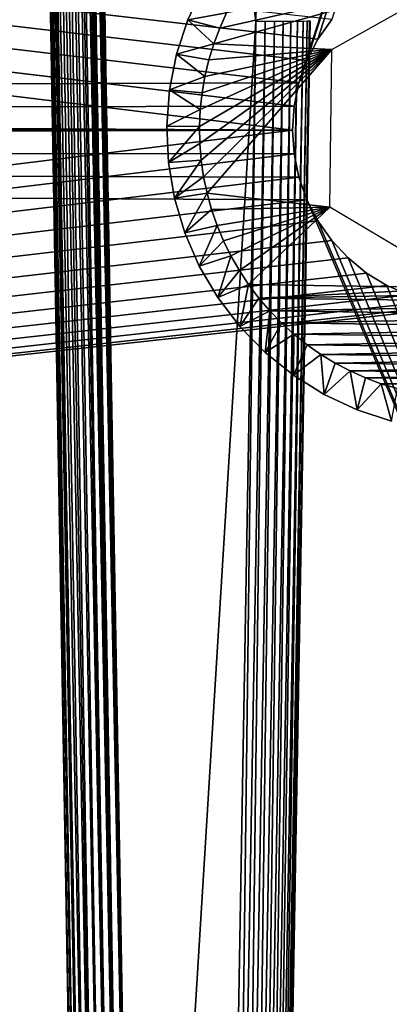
# Model space of a CAD drawing. Header units: millimetres. Extents: x -188 to 188, y -72 to 72.
# Tile 87 of 102: x 61.91 to 65.29, y -63.5 to -54.49. Entities that reach past the tile are written whole.
import ezdxf

# ---------------------------------------------------------------- set-up
doc = ezdxf.new("R2010")
doc.units = ezdxf.units.MM
doc.header["$LTSCALE"] = 65.185185
for name, color, linetype in [('1', 7, 'CONTINUOUS'), ('136', 7, 'CONTINUOUS'), ('139', 7, 'CONTINUOUS'), ('143', 7, 'CONTINUOUS'), ('167', 7, 'CONTINUOUS'), ('168', 7, 'CONTINUOUS'), ('175', 7, 'CONTINUOUS'), ('176', 7, 'CONTINUOUS'), ('177', 7, 'CONTINUOUS'), ('178', 7, 'CONTINUOUS'), ('179', 7, 'CONTINUOUS'), ('2', 7, 'CONTINUOUS')]:
    doc.layers.add(name, color=color, linetype=linetype)

msp = doc.modelspace()

# ---------------------------------------------------------------- linework, layer by layer
at = {"layer": '1', "color": 7, "linetype": 'Continuous'}
for points in [[(187.5, -72.5), (-187.5, -72.5), (187.5, 72.5), (187.5, -72.5)], [(187.5, 72.5), (-187.5, -72.5), (-187.5, 72.5), (187.5, 72.5)]]:
    msp.add_3dface(points, dxfattribs=at)
at = {"layer": '136', "color": 18, "linetype": 'Continuous', "true_color": 0x640303}
for points in [[(-64.5325, -54.8625, 30.1428), (64.4, -55.5, 30.1484), (-71.0043, -38.9956, 30.0043), (-64.5325, -54.8625, 30.1428)], [(64.6329, -54.6687, 30.1411), (64.7589, -54.4902, 30.1395), (-71.0043, -38.9956, 30.0043), (64.6329, -54.6687, 30.1411)], [(64.5325, -54.8625, 30.1428), (64.6329, -54.6687, 30.1411), (-71.0043, -38.9956, 30.0043), (64.5325, -54.8625, 30.1428)], [(64.4593, -55.0683, 30.1446), (64.5325, -54.8625, 30.1428), (-71.0043, -38.9956, 30.0043), (64.4593, -55.0683, 30.1446)], [(64.4149, -55.2821, 30.1465), (64.4593, -55.0683, 30.1446), (-71.0043, -38.9956, 30.0043), (64.4149, -55.2821, 30.1465)], [(64.4, -55.5, 30.1484), (64.4149, -55.2821, 30.1465), (-71.0043, -38.9956, 30.0043), (64.4, -55.5, 30.1484)], [(-64.5325, -54.8625, 30.1428), (-64.4593, -55.0683, 30.1446), (64.4, -55.5, 30.1484), (-64.5325, -54.8625, 30.1428)], [(-64.4593, -55.0683, 30.1446), (-64.4149, -55.2821, 30.1465), (64.4, -55.5, 30.1484), (-64.4593, -55.0683, 30.1446)], [(-64.4149, -55.2821, 30.1465), (-64.4, -55.5, 30.1484), (64.4, -55.5, 30.1484), (-64.4149, -55.2821, 30.1465)], [(-64.4, -55.5, 30.1484), (-64.4149, -55.7179, 30.1503), (71.2923, -71.9956, 30.2923), (-64.4, -55.5, 30.1484)], [(64.4, -55.5, 30.1484), (-64.4, -55.5, 30.1484), (64.4149, -55.7179, 30.1503), (64.4, -55.5, 30.1484)], [(64.4149, -55.7179, 30.1503), (-64.4, -55.5, 30.1484), (64.4593, -55.9317, 30.1521), (64.4149, -55.7179, 30.1503)], [(64.4593, -55.9317, 30.1521), (-64.4, -55.5, 30.1484), (64.5325, -56.1375, 30.1539), (64.4593, -55.9317, 30.1521)], [(64.5325, -56.1375, 30.1539), (-64.4, -55.5, 30.1484), (71.2923, -71.9956, 30.2923), (64.5325, -56.1375, 30.1539)], [(-64.4149, -55.7179, 30.1503), (-64.4593, -55.9317, 30.1521), (71.2923, -71.9956, 30.2923), (-64.4149, -55.7179, 30.1503)], [(-64.4593, -55.9317, 30.1521), (-64.5325, -56.1375, 30.1539), (71.2923, -71.9956, 30.2923), (-64.4593, -55.9317, 30.1521)], [(-64.5325, -56.1375, 30.1539), (-64.6329, -56.3313, 30.1556), (71.2923, -71.9956, 30.2923), (-64.5325, -56.1375, 30.1539)], [(64.6329, -56.3313, 30.1556), (64.5325, -56.1375, 30.1539), (71.2923, -71.9956, 30.2923), (64.6329, -56.3313, 30.1556)], [(-64.6329, -56.3313, 30.1556), (-64.7589, -56.5098, 30.1572), (71.2923, -71.9956, 30.2923), (-64.6329, -56.3313, 30.1556)], [(64.7589, -56.5098, 30.1572), (64.6329, -56.3313, 30.1556), (71.2923, -71.9956, 30.2923), (64.7589, -56.5098, 30.1572)], [(-64.7589, -56.5098, 30.1572), (-64.908, -56.6694, 30.1586), (71.2923, -71.9956, 30.2923), (-64.7589, -56.5098, 30.1572)], [(64.908, -56.6694, 30.1586), (64.7589, -56.5098, 30.1572), (71.2923, -71.9956, 30.2923), (64.908, -56.6694, 30.1586)], [(-64.908, -56.6694, 30.1586), (-65.0773, -56.8071, 30.1598), (71.2923, -71.9956, 30.2923), (-64.908, -56.6694, 30.1586)], [(65.0773, -56.8071, 30.1598), (64.908, -56.6694, 30.1586), (71.2923, -71.9956, 30.2923), (65.0773, -56.8071, 30.1598)], [(-65.0773, -56.8071, 30.1598), (-65.2639, -56.9206, 30.1608), (71.2923, -71.9956, 30.2923), (-65.0773, -56.8071, 30.1598)], [(65.2639, -56.9206, 30.1608), (65.0773, -56.8071, 30.1598), (71.2923, -71.9956, 30.2923), (65.2639, -56.9206, 30.1608)], [(-65.2639, -56.9206, 30.1608), (-65.4642, -57.0076, 30.1615), (71.2923, -71.9956, 30.2923), (-65.2639, -56.9206, 30.1608)], [(65.4642, -57.0076, 30.1615), (65.2639, -56.9206, 30.1608), (71.2923, -71.9956, 30.2923), (65.4642, -57.0076, 30.1615)], [(-65.6745, -57.0665, 30.162), (-65.8908, -57.0963, 30.1623), (71.2923, -71.9956, 30.2923), (-65.6745, -57.0665, 30.162)], [(-65.4642, -57.0076, 30.1615), (-65.6745, -57.0665, 30.162), (71.2923, -71.9956, 30.2923), (-65.4642, -57.0076, 30.1615)], [(71.2923, -71.9956, 30.2923), (-66.1092, -57.0963, 30.1623), (-71.2923, -71.9956, 30.2923), (71.2923, -71.9956, 30.2923)], [(-65.8908, -57.0963, 30.1623), (-66.1092, -57.0963, 30.1623), (71.2923, -71.9956, 30.2923), (-65.8908, -57.0963, 30.1623)]]:
    msp.add_3dface(points, dxfattribs=at)
at = {"layer": '139', "color": 18, "linetype": 'Continuous', "true_color": 0x640303}
for points in [[(-64.633, -54.6686, 28.2473), (-64.7589, -54.4902, 28.2442), (69.0087, -40.9913, 28.0086), (-64.633, -54.6686, 28.2473)], [(-64.5325, -54.8625, 28.2507), (-64.633, -54.6686, 28.2473), (69.0087, -40.9913, 28.0086), (-64.5325, -54.8625, 28.2507)], [(-64.4593, -55.0683, 28.2543), (-64.5325, -54.8625, 28.2507), (69.0087, -40.9913, 28.0086), (-64.4593, -55.0683, 28.2543)], [(-64.4149, -55.2821, 28.258), (-64.4593, -55.0683, 28.2543), (69.0087, -40.9913, 28.0086), (-64.4149, -55.2821, 28.258)], [(-64.4, -55.5, 28.2618), (-64.4149, -55.2821, 28.258), (69.0087, -40.9913, 28.0086), (-64.4, -55.5, 28.2618)], [(64.4593, -55.0683, 28.2543), (-64.4, -55.5, 28.2618), (69.0087, -40.9913, 28.0086), (64.4593, -55.0683, 28.2543)], [(64.5325, -54.8625, 28.2507), (64.4593, -55.0683, 28.2543), (69.0087, -40.9913, 28.0086), (64.5325, -54.8625, 28.2507)], [(64.633, -54.6686, 28.2473), (64.5325, -54.8625, 28.2507), (69.0087, -40.9913, 28.0086), (64.633, -54.6686, 28.2473)], [(64.7589, -54.4902, 28.2442), (64.633, -54.6686, 28.2473), (69.0087, -40.9913, 28.0086), (64.7589, -54.4902, 28.2442)], [(64.4149, -55.2821, 28.258), (-64.4, -55.5, 28.2618), (64.4593, -55.0683, 28.2543), (64.4149, -55.2821, 28.258)], [(64.4, -55.5, 28.2618), (-64.4, -55.5, 28.2618), (64.4149, -55.2821, 28.258), (64.4, -55.5, 28.2618)], [(-64.4593, -55.9317, 28.2694), (64.4, -55.5, 28.2618), (-69.5501, -72.0087, 28.55), (-64.4593, -55.9317, 28.2694)], [(64.4, -55.5, 28.2618), (64.4149, -55.7179, 28.2656), (-69.5501, -72.0087, 28.55), (64.4, -55.5, 28.2618)], [(-64.4593, -55.9317, 28.2694), (-64.4149, -55.7179, 28.2656), (64.4, -55.5, 28.2618), (-64.4593, -55.9317, 28.2694)], [(-64.4149, -55.7179, 28.2656), (-64.4, -55.5, 28.2618), (64.4, -55.5, 28.2618), (-64.4149, -55.7179, 28.2656)], [(64.4149, -55.7179, 28.2656), (64.4593, -55.9317, 28.2694), (-69.5501, -72.0087, 28.55), (64.4149, -55.7179, 28.2656)], [(64.4593, -55.9317, 28.2694), (64.5325, -56.1375, 28.273), (-69.5501, -72.0087, 28.55), (64.4593, -55.9317, 28.2694)], [(64.5325, -56.1375, 28.273), (64.633, -56.3314, 28.2763), (-69.5501, -72.0087, 28.55), (64.5325, -56.1375, 28.273)], [(64.633, -56.3314, 28.2763), (64.7589, -56.5098, 28.2795), (-69.5501, -72.0087, 28.55), (64.633, -56.3314, 28.2763)], [(64.7589, -56.5098, 28.2795), (64.908, -56.6694, 28.2822), (-69.5501, -72.0087, 28.55), (64.7589, -56.5098, 28.2795)], [(64.908, -56.6694, 28.2822), (65.0773, -56.8072, 28.2846), (-69.5501, -72.0087, 28.55), (64.908, -56.6694, 28.2822)], [(65.0773, -56.8072, 28.2846), (65.2639, -56.9206, 28.2866), (-69.5501, -72.0087, 28.55), (65.0773, -56.8072, 28.2846)], [(65.2639, -56.9206, 28.2866), (65.4642, -57.0076, 28.2881), (-69.5501, -72.0087, 28.55), (65.2639, -56.9206, 28.2866)], [(65.4642, -57.0076, 28.2881), (65.6745, -57.0665, 28.2892), (-69.5501, -72.0087, 28.55), (65.4642, -57.0076, 28.2881)], [(65.6745, -57.0665, 28.2892), (65.8909, -57.0963, 28.2897), (-69.5501, -72.0087, 28.55), (65.6745, -57.0665, 28.2892)], [(65.8909, -57.0963, 28.2897), (66.1091, -57.0963, 28.2897), (-69.5501, -72.0087, 28.55), (65.8909, -57.0963, 28.2897)], [(66.1091, -57.0963, 28.2897), (69.5501, -72.0087, 28.55), (-69.5501, -72.0087, 28.55), (66.1091, -57.0963, 28.2897)]]:
    msp.add_3dface(points, dxfattribs=at)
at = {"layer": '143', "color": 18, "linetype": 'Continuous', "true_color": 0x640303}
for points in [[(62.9913, -72.0087, 9.45), (64.0641, -54.5068, 9.7555), (62.4499, -40.9913, 9.9914), (62.9913, -72.0087, 9.45)], [(62.4499, -40.9913, 9.9914), (64.0641, -54.5068, 9.7555), (64.0812, -54.2548, 9.7599), (62.4499, -40.9913, 9.9914)], [(63.7587, -72.0087, 9.45), (64.0641, -54.5068, 9.7555), (62.9913, -72.0087, 9.45), (63.7587, -72.0087, 9.45)]]:
    msp.add_3dface(points, dxfattribs=at)
at = {"layer": '167', "color": 18, "linetype": 'Continuous', "true_color": 0x640303}
for points in [[(61.9522, -40.9905, 9.5379), (61.95, -40.9913, 9.4915), (62.499, -72.0101, 9.0369), (61.9522, -40.9905, 9.5379)], [(62.499, -72.0101, 9.0369), (61.95, -40.9913, 9.4915), (62.4914, -72.0087, 8.9501), (62.499, -72.0101, 9.0369)], [(61.9586, -40.9898, 9.5838), (61.9522, -40.9905, 9.5379), (62.499, -72.0101, 9.0369), (61.9586, -40.9898, 9.5838)], [(61.9692, -40.9892, 9.629), (61.9586, -40.9898, 9.5838), (62.5216, -72.0112, 9.121), (61.9692, -40.9892, 9.629)], [(62.5216, -72.0112, 9.121), (61.9586, -40.9898, 9.5838), (62.499, -72.0101, 9.0369), (62.5216, -72.0112, 9.121)], [(61.984, -40.9887, 9.673), (61.9692, -40.9892, 9.629), (62.5216, -72.0112, 9.121), (61.984, -40.9887, 9.673)], [(62.0029, -40.9883, 9.7154), (61.984, -40.9887, 9.673), (62.5584, -72.0119, 9.2), (62.0029, -40.9883, 9.7154)], [(62.5584, -72.0119, 9.2), (61.984, -40.9887, 9.673), (62.5216, -72.0112, 9.121), (62.5584, -72.0119, 9.2)], [(62.0256, -40.988, 9.7559), (62.0029, -40.9883, 9.7154), (62.5584, -72.0119, 9.2), (62.0256, -40.988, 9.7559)], [(62.0773, -40.9877, 9.8249), (62.0256, -40.988, 9.7559), (62.6084, -72.0123, 9.2714), (62.0773, -40.9877, 9.8249)], [(62.6084, -72.0123, 9.2714), (62.0256, -40.988, 9.7559), (62.5584, -72.0119, 9.2), (62.6084, -72.0123, 9.2714)], [(62.1277, -40.9877, 9.8738), (62.0773, -40.9877, 9.8249), (62.67, -72.0123, 9.333), (62.1277, -40.9877, 9.8738)], [(62.67, -72.0123, 9.333), (62.0773, -40.9877, 9.8249), (62.6084, -72.0123, 9.2714), (62.67, -72.0123, 9.333)], [(62.1736, -40.9879, 9.9082), (62.1277, -40.9877, 9.8738), (62.67, -72.0123, 9.333), (62.1736, -40.9879, 9.9082)], [(62.2145, -40.9882, 9.9326), (62.1736, -40.9879, 9.9082), (62.7414, -72.0119, 9.383), (62.2145, -40.9882, 9.9326)], [(62.7414, -72.0119, 9.383), (62.1736, -40.9879, 9.9082), (62.67, -72.0123, 9.333), (62.7414, -72.0119, 9.383)], [(62.2506, -40.9885, 9.9501), (62.2145, -40.9882, 9.9326), (62.8204, -72.0112, 9.4198), (62.2506, -40.9885, 9.9501)], [(62.8204, -72.0112, 9.4198), (62.2145, -40.9882, 9.9326), (62.7414, -72.0119, 9.383), (62.8204, -72.0112, 9.4198)], [(62.2822, -40.9889, 9.9625), (62.2506, -40.9885, 9.9501), (62.8204, -72.0112, 9.4198), (62.2822, -40.9889, 9.9625)], [(62.3098, -40.9892, 9.9714), (62.2822, -40.9889, 9.9625), (62.9046, -72.0101, 9.4424), (62.3098, -40.9892, 9.9714)], [(62.9046, -72.0101, 9.4424), (62.2822, -40.9889, 9.9625), (62.8204, -72.0112, 9.4198), (62.9046, -72.0101, 9.4424)], [(62.3338, -40.9895, 9.9778), (62.3098, -40.9892, 9.9714), (62.9046, -72.0101, 9.4424), (62.3338, -40.9895, 9.9778)], [(62.3548, -40.9898, 9.9823), (62.3338, -40.9895, 9.9778), (62.9046, -72.0101, 9.4424), (62.3548, -40.9898, 9.9823)], [(62.3731, -40.99, 9.9855), (62.3548, -40.9898, 9.9823), (62.9046, -72.0101, 9.4424), (62.3731, -40.99, 9.9855)], [(62.3731, -40.99, 9.9855), (62.9913, -72.0087, 9.45), (62.3889, -40.9903, 9.9877), (62.3731, -40.99, 9.9855)], [(62.9913, -72.0087, 9.45), (62.3731, -40.99, 9.9855), (62.9046, -72.0101, 9.4424), (62.9913, -72.0087, 9.45)], [(62.3889, -40.9903, 9.9877), (62.9913, -72.0087, 9.45), (62.4026, -40.9905, 9.9892), (62.3889, -40.9903, 9.9877)], [(62.4026, -40.9905, 9.9892), (62.9913, -72.0087, 9.45), (62.4145, -40.9907, 9.9902), (62.4026, -40.9905, 9.9892)], [(62.4145, -40.9907, 9.9902), (62.9913, -72.0087, 9.45), (62.4248, -40.9908, 9.9908), (62.4145, -40.9907, 9.9902)], [(62.4248, -40.9908, 9.9908), (62.9913, -72.0087, 9.45), (62.4339, -40.991, 9.9912), (62.4248, -40.9908, 9.9908)], [(62.4339, -40.991, 9.9912), (62.9913, -72.0087, 9.45), (62.4423, -40.9911, 9.9914), (62.4339, -40.991, 9.9912)], [(62.9913, -72.0087, 9.45), (62.4499, -40.9913, 9.9914), (62.4423, -40.9911, 9.9914), (62.9913, -72.0087, 9.45)]]:
    msp.add_3dface(points, dxfattribs=at)
at = {"layer": '168', "color": 18, "linetype": 'Continuous', "true_color": 0x640303}
for points in [[(64.0641, -54.5068, 9.7555), (63.7587, -72.0087, 9.45), (63.8454, -72.0101, 9.4424), (64.0641, -54.5068, 9.7555)], [(64.0641, -54.5068, 9.7555), (63.8454, -72.0101, 9.4424), (64.151, -54.5074, 9.7479), (64.0641, -54.5068, 9.7555)], [(63.8454, -72.0101, 9.4424), (63.9296, -72.0112, 9.4198), (64.151, -54.5074, 9.7479), (63.8454, -72.0101, 9.4424)], [(64.151, -54.5074, 9.7479), (63.9296, -72.0112, 9.4198), (64.2352, -54.5076, 9.7253), (64.151, -54.5074, 9.7479)], [(63.9296, -72.0112, 9.4198), (64.0086, -72.0119, 9.383), (64.2352, -54.5076, 9.7253), (63.9296, -72.0112, 9.4198)], [(64.0086, -72.0119, 9.383), (64.08, -72.0123, 9.333), (64.3142, -54.5076, 9.6885), (64.0086, -72.0119, 9.383)], [(64.2352, -54.5076, 9.7253), (64.0086, -72.0119, 9.383), (64.3142, -54.5076, 9.6885), (64.2352, -54.5076, 9.7253)], [(64.08, -72.0123, 9.333), (64.1416, -72.0123, 9.2714), (64.3856, -54.5073, 9.6385), (64.08, -72.0123, 9.333)], [(64.3142, -54.5076, 9.6885), (64.08, -72.0123, 9.333), (64.3856, -54.5073, 9.6385), (64.3142, -54.5076, 9.6885)], [(64.1416, -72.0123, 9.2714), (64.1916, -72.0119, 9.2), (64.4472, -54.5067, 9.5769), (64.1416, -72.0123, 9.2714)], [(64.3856, -54.5073, 9.6385), (64.1416, -72.0123, 9.2714), (64.4472, -54.5067, 9.5769), (64.3856, -54.5073, 9.6385)], [(64.1916, -72.0119, 9.2), (64.2284, -72.0112, 9.121), (64.4972, -54.5059, 9.5055), (64.1916, -72.0119, 9.2)], [(64.4472, -54.5067, 9.5769), (64.1916, -72.0119, 9.2), (64.4972, -54.5059, 9.5055), (64.4472, -54.5067, 9.5769)], [(64.2284, -72.0112, 9.121), (64.251, -72.0101, 9.0369), (64.534, -54.5049, 9.4265), (64.2284, -72.0112, 9.121)], [(64.4972, -54.5059, 9.5055), (64.2284, -72.0112, 9.121), (64.534, -54.5049, 9.4265), (64.4972, -54.5059, 9.5055)], [(64.251, -72.0101, 9.0369), (64.2586, -72.0087, 8.9501), (64.5566, -54.5039, 9.3423), (64.251, -72.0101, 9.0369)], [(64.534, -54.5049, 9.4265), (64.251, -72.0101, 9.0369), (64.5566, -54.5039, 9.3423), (64.534, -54.5049, 9.4265)], [(64.5566, -54.5039, 9.3423), (64.2586, -72.0087, 8.9501), (64.5641, -54.5027, 9.2557), (64.5566, -54.5039, 9.3423)]]:
    msp.add_3dface(points, dxfattribs=at)
at = {"layer": '175', "linetype": 'Continuous'}
for points in [[(64.7597, -54.7617, 13.7), (66.0192, -54.0568, 13.7), (63.6802, -54.712, 13.7), (64.7597, -54.7617, 13.7)], [(63.6802, -54.712, 13.7), (66.0192, -54.0568, 13.7), (63.7343, -54.5678, 13.7), (63.6802, -54.712, 13.7)], [(63.7343, -54.5678, 13.7), (66.0192, -54.0568, 13.7), (63.7972, -54.4275, 13.7), (63.7343, -54.5678, 13.7)], [(63.6353, -54.859, 13.7), (64.7597, -54.7617, 13.7), (63.6802, -54.712, 13.7), (63.6353, -54.859, 13.7)], [(63.5531, -55.6217, 13.7), (64.7597, -54.7617, 13.7), (63.5502, -55.4673, 13.7), (63.5531, -55.6217, 13.7)], [(63.5502, -55.4673, 13.7), (64.7597, -54.7617, 13.7), (63.5572, -55.3131, 13.7), (63.5502, -55.4673, 13.7)], [(63.5655, -55.7748, 13.7), (64.7597, -54.7617, 13.7), (63.5531, -55.6217, 13.7), (63.5655, -55.7748, 13.7)], [(63.5572, -55.3131, 13.7), (64.7597, -54.7617, 13.7), (63.5736, -55.1604, 13.7), (63.5572, -55.3131, 13.7)], [(63.5875, -55.9268, 13.7), (64.7597, -54.7617, 13.7), (63.5655, -55.7748, 13.7), (63.5875, -55.9268, 13.7)], [(63.5736, -55.1604, 13.7), (64.7597, -54.7617, 13.7), (63.5997, -55.009, 13.7), (63.5736, -55.1604, 13.7)], [(63.6191, -56.0777, 13.7), (64.7597, -54.7617, 13.7), (63.5875, -55.9268, 13.7), (63.6191, -56.0777, 13.7)], [(63.5997, -55.009, 13.7), (64.7597, -54.7617, 13.7), (63.6353, -54.859, 13.7), (63.5997, -55.009, 13.7)], [(64.7405, -56.205, 13.7), (64.7597, -54.7617, 13.7), (63.6191, -56.0777, 13.7), (64.7405, -56.205, 13.7)], [(63.66, -56.2258, 13.7), (64.7405, -56.205, 13.7), (63.6191, -56.0777, 13.7), (63.66, -56.2258, 13.7)], [(63.7103, -56.3715, 13.7), (64.7405, -56.205, 13.7), (63.66, -56.2258, 13.7), (63.7103, -56.3715, 13.7)], [(63.7694, -56.5134, 13.7), (64.7405, -56.205, 13.7), (63.7103, -56.3715, 13.7), (63.7694, -56.5134, 13.7)], [(63.8375, -56.6515, 13.7), (64.7405, -56.205, 13.7), (63.7694, -56.5134, 13.7), (63.8375, -56.6515, 13.7)], [(63.9141, -56.7851, 13.7), (64.7405, -56.205, 13.7), (63.8375, -56.6515, 13.7), (63.9141, -56.7851, 13.7)], [(63.9989, -56.9134, 13.7), (64.7405, -56.205, 13.7), (63.9141, -56.7851, 13.7), (63.9989, -56.9134, 13.7)], [(65.9808, -56.9432, 13.7), (64.7405, -56.205, 13.7), (63.9989, -56.9134, 13.7), (65.9808, -56.9432, 13.7)], [(64.0916, -57.0364, 13.7), (65.9808, -56.9432, 13.7), (63.9989, -56.9134, 13.7), (64.0916, -57.0364, 13.7)], [(67.9627, -56.9663, 13.7), (65.9808, -56.9432, 13.7), (64.0916, -57.0364, 13.7), (67.9627, -56.9663, 13.7)], [(67.8667, -57.0868, 13.7), (67.9627, -56.9663, 13.7), (64.0916, -57.0364, 13.7), (67.8667, -57.0868, 13.7)], [(64.1917, -57.1531, 13.7), (67.8667, -57.0868, 13.7), (64.0916, -57.0364, 13.7), (64.1917, -57.1531, 13.7)], [(67.7635, -57.2007, 13.7), (67.8667, -57.0868, 13.7), (64.1917, -57.1531, 13.7), (67.7635, -57.2007, 13.7)], [(64.2993, -57.2635, 13.7), (67.7635, -57.2007, 13.7), (64.1917, -57.1531, 13.7), (64.2993, -57.2635, 13.7)], [(67.6531, -57.3082, 13.7), (67.7635, -57.2007, 13.7), (64.2993, -57.2635, 13.7), (67.6531, -57.3082, 13.7)], [(64.4132, -57.3667, 13.7), (67.6531, -57.3082, 13.7), (64.2993, -57.2635, 13.7), (64.4132, -57.3667, 13.7)], [(67.5365, -57.4083, 13.7), (67.6531, -57.3082, 13.7), (64.4132, -57.3667, 13.7), (67.5365, -57.4083, 13.7)], [(64.5337, -57.4627, 13.7), (67.5365, -57.4083, 13.7), (64.4132, -57.3667, 13.7), (64.5337, -57.4627, 13.7)], [(67.4135, -57.5011, 13.7), (67.5365, -57.4083, 13.7), (64.5337, -57.4627, 13.7), (67.4135, -57.5011, 13.7)], [(64.6597, -57.5509, 13.7), (67.4135, -57.5011, 13.7), (64.5337, -57.4627, 13.7), (64.6597, -57.5509, 13.7)], [(67.2851, -57.5859, 13.7), (67.4135, -57.5011, 13.7), (64.6597, -57.5509, 13.7), (67.2851, -57.5859, 13.7)], [(64.7912, -57.631, 13.7), (67.2851, -57.5859, 13.7), (64.6597, -57.5509, 13.7), (64.7912, -57.631, 13.7)], [(67.1516, -57.6625, 13.7), (67.2851, -57.5859, 13.7), (64.7912, -57.631, 13.7), (67.1516, -57.6625, 13.7)], [(64.9274, -57.7027, 13.7), (67.1516, -57.6625, 13.7), (64.7912, -57.631, 13.7), (64.9274, -57.7027, 13.7)], [(67.0135, -57.7306, 13.7), (67.1516, -57.6625, 13.7), (64.9274, -57.7027, 13.7), (67.0135, -57.7306, 13.7)], [(65.0677, -57.7657, 13.7), (67.0135, -57.7306, 13.7), (64.9274, -57.7027, 13.7), (65.0677, -57.7657, 13.7)], [(66.8715, -57.7897, 13.7), (67.0135, -57.7306, 13.7), (65.0677, -57.7657, 13.7), (66.8715, -57.7897, 13.7)], [(65.212, -57.8198, 13.7), (66.8715, -57.7897, 13.7), (65.0677, -57.7657, 13.7), (65.212, -57.8198, 13.7)], [(66.7259, -57.84, 13.7), (66.8715, -57.7897, 13.7), (65.212, -57.8198, 13.7), (66.7259, -57.84, 13.7)], [(65.359, -57.8646, 13.7), (66.7259, -57.84, 13.7), (65.212, -57.8198, 13.7), (65.359, -57.8646, 13.7)]]:
    msp.add_3dface(points, dxfattribs=at)
at = {"layer": '176', "linetype": 'Continuous'}
for points in [[(63.4419, -54.4907, 13.4), (63.5822, -54.1897, 13.4), (63.4419, -54.4906, 9.7), (63.4419, -54.4907, 13.4)], [(63.4419, -54.4906, 9.7), (63.5822, -54.1897, 13.4), (63.5823, -54.1897, 9.7), (63.4419, -54.4906, 9.7)], [(63.3389, -54.8063, 9.7), (63.4419, -54.4907, 13.4), (63.4419, -54.4906, 9.7), (63.3389, -54.8063, 9.7)], [(63.3389, -54.8064, 13.4), (63.4419, -54.4907, 13.4), (63.3389, -54.8063, 9.7), (63.3389, -54.8064, 13.4)], [(63.2747, -55.1322, 9.7), (63.3389, -54.8064, 13.4), (63.3389, -54.8063, 9.7), (63.2747, -55.1322, 9.7)], [(63.2747, -55.1322, 13.4), (63.3389, -54.8064, 13.4), (63.2747, -55.1322, 9.7), (63.2747, -55.1322, 13.4)], [(63.2502, -55.4633, 13.4), (63.2747, -55.1322, 13.4), (63.2502, -55.4633, 9.7), (63.2502, -55.4633, 13.4)], [(63.2502, -55.4633, 9.7), (63.2747, -55.1322, 13.4), (63.2747, -55.1322, 9.7), (63.2502, -55.4633, 9.7)]]:
    msp.add_3dface(points, dxfattribs=at)
at = {"layer": '177', "linetype": 'Continuous'}
for points in [[(63.2502, -55.4633, 13.4), (63.2502, -55.4633, 9.7), (63.2659, -55.795, 9.7), (63.2502, -55.4633, 13.4)], [(63.2659, -55.795, 13.4), (63.2502, -55.4633, 13.4), (63.2659, -55.795, 9.7), (63.2659, -55.795, 13.4)], [(63.3214, -56.1224, 13.4), (63.2659, -55.795, 13.4), (63.2659, -55.795, 9.7), (63.3214, -56.1224, 13.4)], [(63.3214, -56.1225, 9.7), (63.3214, -56.1224, 13.4), (63.2659, -55.795, 9.7), (63.3214, -56.1225, 9.7)], [(63.4159, -56.4408, 13.4), (63.3214, -56.1224, 13.4), (63.3214, -56.1225, 9.7), (63.4159, -56.4408, 13.4)], [(63.4159, -56.4408, 9.7), (63.4159, -56.4408, 13.4), (63.3214, -56.1225, 9.7), (63.4159, -56.4408, 9.7)], [(63.5482, -56.7454, 13.4), (63.4159, -56.4408, 13.4), (63.4159, -56.4408, 9.7), (63.5482, -56.7454, 13.4)], [(63.5482, -56.7454, 9.7), (63.5482, -56.7454, 13.4), (63.4159, -56.4408, 9.7), (63.5482, -56.7454, 9.7)], [(63.7161, -57.0318, 13.4), (63.5482, -56.7454, 13.4), (63.5482, -56.7454, 9.7), (63.7161, -57.0318, 13.4)], [(63.7162, -57.0319, 9.7), (63.7161, -57.0318, 13.4), (63.5482, -56.7454, 9.7), (63.7162, -57.0319, 9.7)], [(63.9174, -57.296, 13.4), (63.7161, -57.0318, 13.4), (63.7162, -57.0319, 9.7), (63.9174, -57.296, 13.4)], [(63.9175, -57.296, 9.7), (63.9174, -57.296, 13.4), (63.7162, -57.0319, 9.7), (63.9175, -57.296, 9.7)], [(64.1491, -57.5339, 13.4), (63.9174, -57.296, 13.4), (63.9175, -57.296, 9.7), (64.1491, -57.5339, 13.4)], [(64.1491, -57.5339, 9.7), (64.1491, -57.5339, 13.4), (63.9175, -57.296, 9.7), (64.1491, -57.5339, 9.7)], [(64.4078, -57.7422, 13.4), (64.1491, -57.5339, 13.4), (64.1491, -57.5339, 9.7), (64.4078, -57.7422, 13.4)], [(64.4078, -57.7422, 9.7), (64.4078, -57.7422, 13.4), (64.1491, -57.5339, 9.7), (64.4078, -57.7422, 9.7)], [(64.6896, -57.9177, 13.4), (64.4078, -57.7422, 13.4), (64.4078, -57.7422, 9.7), (64.6896, -57.9177, 13.4)], [(64.6897, -57.9177, 9.7), (64.6896, -57.9177, 13.4), (64.4078, -57.7422, 9.7), (64.6897, -57.9177, 9.7)], [(64.9906, -58.0581, 13.4), (64.6896, -57.9177, 13.4), (64.6897, -57.9177, 9.7), (64.9906, -58.0581, 13.4)], [(64.9906, -58.0581, 9.7), (64.9906, -58.0581, 13.4), (64.6897, -57.9177, 9.7), (64.9906, -58.0581, 9.7)], [(65.3063, -58.1611, 13.4), (64.9906, -58.0581, 13.4), (64.9906, -58.0581, 9.7), (65.3063, -58.1611, 13.4)], [(65.3063, -58.1611, 9.7), (65.3063, -58.1611, 13.4), (64.9906, -58.0581, 9.7), (65.3063, -58.1611, 9.7)]]:
    msp.add_3dface(points, dxfattribs=at)
at = {"layer": '178', "linetype": 'Continuous'}
for points in [[(63.5502, -55.4673, 13.7), (63.2502, -55.4633, 13.4), (63.2659, -55.795, 13.4), (63.5502, -55.4673, 13.7)], [(63.5531, -55.6217, 13.7), (63.5502, -55.4673, 13.7), (63.2659, -55.795, 13.4), (63.5531, -55.6217, 13.7)], [(63.5655, -55.7748, 13.7), (63.5531, -55.6217, 13.7), (63.2659, -55.795, 13.4), (63.5655, -55.7748, 13.7)], [(63.5655, -55.7748, 13.7), (63.2659, -55.795, 13.4), (63.3214, -56.1224, 13.4), (63.5655, -55.7748, 13.7)], [(63.5875, -55.9268, 13.7), (63.5655, -55.7748, 13.7), (63.3214, -56.1224, 13.4), (63.5875, -55.9268, 13.7)], [(63.6191, -56.0777, 13.7), (63.5875, -55.9268, 13.7), (63.3214, -56.1224, 13.4), (63.6191, -56.0777, 13.7)], [(63.6191, -56.0777, 13.7), (63.3214, -56.1224, 13.4), (63.4159, -56.4408, 13.4), (63.6191, -56.0777, 13.7)], [(63.66, -56.2258, 13.7), (63.6191, -56.0777, 13.7), (63.4159, -56.4408, 13.4), (63.66, -56.2258, 13.7)], [(63.7103, -56.3715, 13.7), (63.66, -56.2258, 13.7), (63.4159, -56.4408, 13.4), (63.7103, -56.3715, 13.7)], [(63.7103, -56.3715, 13.7), (63.4159, -56.4408, 13.4), (63.5482, -56.7454, 13.4), (63.7103, -56.3715, 13.7)], [(63.7694, -56.5134, 13.7), (63.7103, -56.3715, 13.7), (63.5482, -56.7454, 13.4), (63.7694, -56.5134, 13.7)], [(63.8375, -56.6515, 13.7), (63.7694, -56.5134, 13.7), (63.5482, -56.7454, 13.4), (63.8375, -56.6515, 13.7)], [(63.8375, -56.6515, 13.7), (63.5482, -56.7454, 13.4), (63.7161, -57.0318, 13.4), (63.8375, -56.6515, 13.7)], [(63.9141, -56.7851, 13.7), (63.8375, -56.6515, 13.7), (63.7161, -57.0318, 13.4), (63.9141, -56.7851, 13.7)], [(63.9989, -56.9134, 13.7), (63.9141, -56.7851, 13.7), (63.7161, -57.0318, 13.4), (63.9989, -56.9134, 13.7)], [(63.9989, -56.9134, 13.7), (63.7161, -57.0318, 13.4), (63.9174, -57.296, 13.4), (63.9989, -56.9134, 13.7)], [(64.0916, -57.0364, 13.7), (63.9989, -56.9134, 13.7), (63.9174, -57.296, 13.4), (64.0916, -57.0364, 13.7)], [(64.1917, -57.1531, 13.7), (64.0916, -57.0364, 13.7), (63.9174, -57.296, 13.4), (64.1917, -57.1531, 13.7)], [(64.1917, -57.1531, 13.7), (63.9174, -57.296, 13.4), (64.1491, -57.5339, 13.4), (64.1917, -57.1531, 13.7)], [(64.2993, -57.2635, 13.7), (64.1917, -57.1531, 13.7), (64.1491, -57.5339, 13.4), (64.2993, -57.2635, 13.7)], [(64.4132, -57.3667, 13.7), (64.2993, -57.2635, 13.7), (64.1491, -57.5339, 13.4), (64.4132, -57.3667, 13.7)], [(64.4132, -57.3667, 13.7), (64.1491, -57.5339, 13.4), (64.4078, -57.7422, 13.4), (64.4132, -57.3667, 13.7)], [(64.5337, -57.4627, 13.7), (64.4132, -57.3667, 13.7), (64.4078, -57.7422, 13.4), (64.5337, -57.4627, 13.7)], [(64.6597, -57.5509, 13.7), (64.5337, -57.4627, 13.7), (64.4078, -57.7422, 13.4), (64.6597, -57.5509, 13.7)], [(64.6597, -57.5509, 13.7), (64.4078, -57.7422, 13.4), (64.6896, -57.9177, 13.4), (64.6597, -57.5509, 13.7)], [(64.7912, -57.631, 13.7), (64.6597, -57.5509, 13.7), (64.6896, -57.9177, 13.4), (64.7912, -57.631, 13.7)], [(64.9274, -57.7027, 13.7), (64.7912, -57.631, 13.7), (64.6896, -57.9177, 13.4), (64.9274, -57.7027, 13.7)], [(64.9274, -57.7027, 13.7), (64.6896, -57.9177, 13.4), (64.9906, -58.0581, 13.4), (64.9274, -57.7027, 13.7)], [(65.0677, -57.7657, 13.7), (64.9274, -57.7027, 13.7), (64.9906, -58.0581, 13.4), (65.0677, -57.7657, 13.7)], [(65.212, -57.8198, 13.7), (65.0677, -57.7657, 13.7), (64.9906, -58.0581, 13.4), (65.212, -57.8198, 13.7)], [(65.212, -57.8198, 13.7), (64.9906, -58.0581, 13.4), (65.3063, -58.1611, 13.4), (65.212, -57.8198, 13.7)], [(65.359, -57.8646, 13.7), (65.212, -57.8198, 13.7), (65.3063, -58.1611, 13.4), (65.359, -57.8646, 13.7)]]:
    msp.add_3dface(points, dxfattribs=at)
at = {"layer": '179', "linetype": 'Continuous'}
for points in [[(63.7972, -54.4275, 13.7), (63.5822, -54.1897, 13.4), (63.4419, -54.4907, 13.4), (63.7972, -54.4275, 13.7)], [(63.7343, -54.5678, 13.7), (63.7972, -54.4275, 13.7), (63.4419, -54.4907, 13.4), (63.7343, -54.5678, 13.7)], [(63.6802, -54.712, 13.7), (63.4419, -54.4907, 13.4), (63.3389, -54.8064, 13.4), (63.6802, -54.712, 13.7)], [(63.6802, -54.712, 13.7), (63.7343, -54.5678, 13.7), (63.4419, -54.4907, 13.4), (63.6802, -54.712, 13.7)], [(63.6353, -54.859, 13.7), (63.6802, -54.712, 13.7), (63.3389, -54.8064, 13.4), (63.6353, -54.859, 13.7)], [(63.5997, -55.009, 13.7), (63.3389, -54.8064, 13.4), (63.2747, -55.1322, 13.4), (63.5997, -55.009, 13.7)], [(63.5997, -55.009, 13.7), (63.6353, -54.859, 13.7), (63.3389, -54.8064, 13.4), (63.5997, -55.009, 13.7)], [(63.5736, -55.1604, 13.7), (63.5997, -55.009, 13.7), (63.2747, -55.1322, 13.4), (63.5736, -55.1604, 13.7)], [(63.5572, -55.3131, 13.7), (63.2747, -55.1322, 13.4), (63.2502, -55.4633, 13.4), (63.5572, -55.3131, 13.7)], [(63.5572, -55.3131, 13.7), (63.5736, -55.1604, 13.7), (63.2747, -55.1322, 13.4), (63.5572, -55.3131, 13.7)], [(63.5502, -55.4673, 13.7), (63.5572, -55.3131, 13.7), (63.2502, -55.4633, 13.4), (63.5502, -55.4673, 13.7)]]:
    msp.add_3dface(points, dxfattribs=at)
at = {"layer": '2', "color": 7, "linetype": 'Continuous'}
for points in [[(-187.5, -72.5, 8), (187.5, -72.5, 8), (-182.5176, 6.0681, 8), (-187.5, -72.5, 8)], [(-182.5176, 6.0681, 8), (187.5, -72.5, 8), (-182.261, 6.0171, 8), (-182.5176, 6.0681, 8)], [(-182.261, 6.0171, 8), (187.5, -72.5, 8), (-182, 6, 8), (-182.261, 6.0171, 8)], [(-182, 6, 8), (187.5, -72.5, 8), (182, 6, 8), (-182, 6, 8)]]:
    msp.add_3dface(points, dxfattribs=at)

doc.saveas('drawing.dxf')
